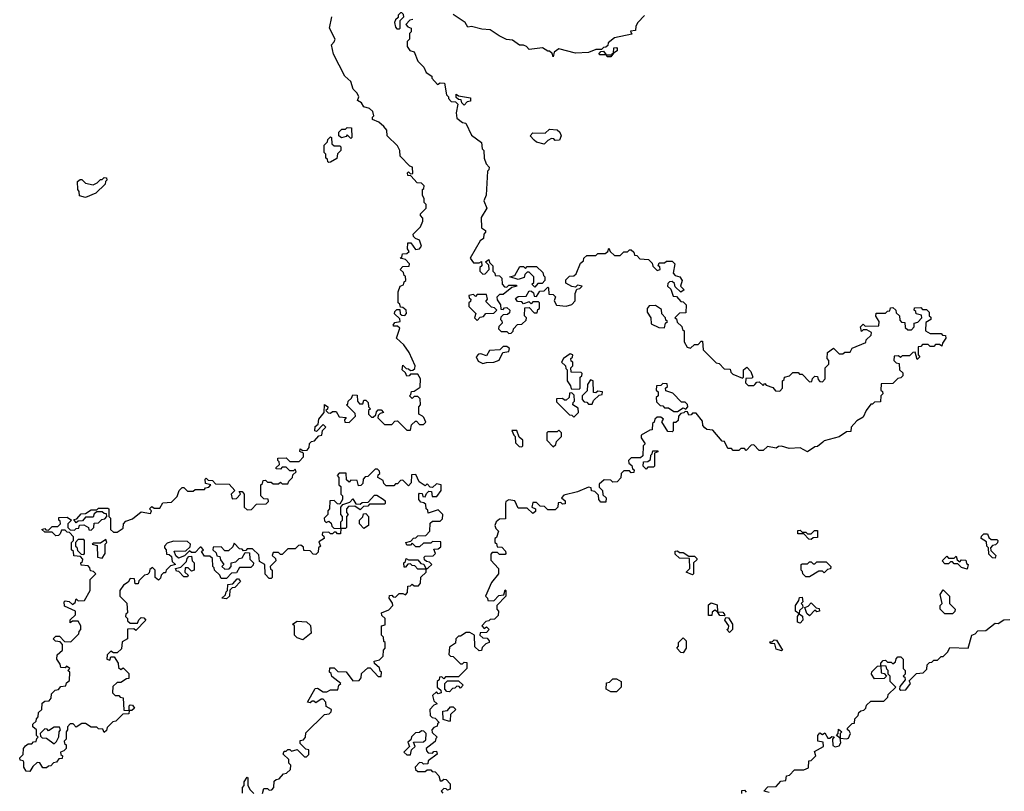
# Model space of a CAD drawing. Extents: x 2494118 to 2687960, y 757339 to 915227.
# Tile 192 of 256: x 2663370 to 2668675, y 789864 to 794020. Entities that reach past the tile are written whole.
import ezdxf

# ---------------------------------------------------------------- set-up
doc = ezdxf.new("R2010")
doc.units = 0

msp = doc.modelspace()

# ---------------------------------------------------------------- linework, layer by layer
at = {"layer": '0CON20XD'}
for points in [[(2665415, 793970), (2665420, 793975), (2665420, 794015), (2665440, 794035), (2665438.3, 794048.3), (2665425, 794060), (2665410, 794045), (2665408.3, 794031.7), (2665395, 794020), (2665390, 794005), (2665395, 793980), (2665401.7, 793971.7), (2665415, 793970)], [(2665540, 791885), (2665520, 791895), (2665520, 791935), (2665530, 791945), (2665528.3, 791978.3), (2665515, 791990), (2665495, 791990), (2665485, 791980), (2665470, 791995), (2665478.3, 792001.7), (2665481.7, 792018.3), (2665495, 792020), (2665528.3, 792041.7), (2665530, 792085), (2665515, 792110), (2665475, 792110), (2665468.3, 792101.7), (2665455, 792100), (2665448.3, 792118.3), (2665430, 792135), (2665435, 792160), (2665451.7, 792141.7), (2665465, 792140), (2665475, 792130), (2665488.3, 792131.7), (2665498.3, 792141.7), (2665500, 792155), (2665468, 792228), (2665439.3, 792269.3), (2665400, 792305), (2665418.3, 792358.3), (2665405, 792370), (2665385, 792370), (2665382.5, 792375), (2665391.7, 792388.3), (2665420, 792395), (2665418.3, 792408.3), (2665390, 792435), (2665391.7, 792448.3), (2665401.7, 792458.3), (2665418.3, 792458.3), (2665420, 792435), (2665428.3, 792428.3), (2665445, 792427.5), (2665453.3, 792436.7), (2665452.5, 792455), (2665435, 792470), (2665421.7, 792471.7), (2665418.3, 792488.3), (2665410, 792495), (2665410, 792555), (2665420, 792585), (2665438.3, 792591.7), (2665441.7, 792608.3), (2665450, 792615), (2665448.3, 792638.3), (2665441.7, 792641.7), (2665438.3, 792658.3), (2665420, 792675), (2665435, 792690), (2665468.3, 792691.7), (2665470, 792705), (2665448.3, 792728.3), (2665420, 792735), (2665428.3, 792741.7), (2665431.7, 792758.3), (2665455, 792760), (2665468.3, 792771.7), (2665460, 792785), (2665461.7, 792818.3), (2665478.3, 792818.3), (2665502.5, 792782.5), (2665525, 792786.2), (2665535, 792800), (2665525, 792832.5), (2665501.7, 792841.7), (2665491.7, 792851.7), (2665490, 792865), (2665530, 792905), (2665542.5, 792935), (2665541.7, 792951.7), (2665530, 792965), (2665530, 792975), (2665560, 793005), (2665560, 793025), (2665550, 793035), (2665550, 793055), (2665540, 793075), (2665540, 793105), (2665548.3, 793111.7), (2665550, 793125), (2665535, 793140), (2665511.7, 793141.7), (2665478.3, 793178.3), (2665461.7, 793181.7), (2665460, 793195), (2665465, 793200), (2665475, 793190), (2665488.3, 793191.7), (2665486.7, 793225), (2665471.7, 793231.7), (2665420, 793285), (2665417.5, 793315), (2665405, 793340), (2665350, 793395), (2665347.5, 793425), (2665332.5, 793445), (2665305, 793467.5), (2665271.7, 793481.7), (2665270, 793495), (2665277.5, 793502.5), (2665273.3, 793525), (2665255, 793541.2), (2665225, 793550), (2665211.7, 793571.7), (2665190, 793585), (2665197.5, 793605), (2665187.5, 793625), (2665166.4, 793646.4), (2665155, 793686.7), (2665122.5, 793715), (2665060, 793835), (2665050, 793885), (2665065, 793900), (2665070, 793915), (2665040, 793975), (2665052.5, 794035)], [(2665488.3, 794021.7), (2665471.7, 794018.3), (2665450, 793995), (2665461.7, 793981.7), (2665480, 793975), (2665480, 793955), (2665470, 793945), (2665470, 793915), (2665458.3, 793901.7), (2665457.5, 793875), (2665472.5, 793855), (2665495, 793847.5), (2665515, 793797.5), (2665547.5, 793765), (2665560, 793735), (2665590, 793715), (2665590, 793705), (2665621.7, 793671.7), (2665635, 793680), (2665658.3, 793678.3), (2665670, 793615), (2665680, 793605), (2665680, 793595), (2665695, 793580), (2665718.3, 793578.3), (2665730, 793565), (2665722, 793518), (2665725, 793490), (2665755, 793466.7), (2665773, 793463), (2665805, 793397.5), (2665858.3, 793358.3), (2665862.5, 793325), (2665870, 793315), (2665872.5, 793275), (2665883, 793243), (2665900, 793225), (2665898.3, 793211.7), (2665890, 793205), (2665883.3, 793075), (2665870, 793045), (2665887.5, 793005), (2665856.1, 792953.9), (2665858.3, 792898.3), (2665880, 792885), (2665880, 792875), (2665870, 792865), (2665868.3, 792841.7), (2665851.7, 792828.3), (2665797.5, 792735), (2665815, 792710), (2665845, 792710), (2665858.3, 792718.3), (2665860, 792695), (2665850, 792685), (2665850, 792665), (2665865, 792650), (2665878.3, 792651.7), (2665900, 792675), (2665898.3, 792698.3), (2665880, 792715), (2665898.3, 792728.3), (2665901.7, 792711.7), (2665920, 792695), (2665920, 792665), (2665930, 792655), (2665931.7, 792641.7), (2665955, 792640), (2665968.3, 792628.3), (2665970, 792595), (2665981.7, 792581.7), (2665995, 792580), (2666005, 792590), (2666045, 792590), (2666050, 792585), (2666021.7, 792578.3), (2665975, 792540), (2665955, 792540), (2665940, 792525), (2665941.7, 792511.7), (2665960, 792485), (2665961.7, 792461.7), (2665975, 792460), (2665981.7, 792468.3), (2665995, 792470), (2666010, 792455), (2666008.3, 792441.7), (2665998.3, 792431.7), (2665975, 792430), (2665961.7, 792418.3), (2665960, 792405), (2665968.3, 792398.3), (2665970, 792385), (2665951.7, 792368.3), (2665950, 792355), (2665965, 792340), (2665995, 792340), (2666005, 792330), (2666018.3, 792331.7), (2666028.3, 792341.7), (2666030, 792355), (2666051.7, 792378.3), (2666075, 792380), (2666098.3, 792401.7), (2666100, 792415), (2666090, 792425), (2666091.7, 792468.3), (2666115, 792470), (2666141.7, 792441.7), (2666158.3, 792441.7), (2666161.7, 792458.3), (2666170, 792465), (2666170, 792495), (2666165, 792500), (2666135, 792500)], [(2666737, 794043), (2666700, 794005), (2666690, 793985), (2666688.3, 793961.7), (2666661.7, 793958.3), (2666668.3, 793941.7), (2666575, 793922.5), (2666540, 793895), (2666538.3, 793881.7), (2666528.3, 793871.7), (2666515, 793870), (2666505, 793860), (2666475, 793860), (2666435, 793842.5), (2666365, 793840), (2666275, 793862.5), (2666250, 793845), (2666245, 793820), (2666238.3, 793838.3), (2666225, 793850), (2666215, 793850), (2666187.7, 793867.7), (2666115, 793860), (2666100, 793875), (2666085, 793882.5), (2666063, 793883), (2666025, 793910), (2665993, 793913), (2665953, 793933), (2665905, 793966.2), (2665859.3, 793969.3), (2665805, 793982.5), (2665785, 793980), (2665770, 794005), (2665705, 794048.8)], [(2666555, 793820), (2666535, 793820), (2666530, 793830), (2666495, 793830), (2666490, 793835), (2666501.7, 793848.3), (2666515, 793850), (2666530, 793830), (2666560, 793830), (2666561.7, 793838.3), (2666570, 793840), (2666571.7, 793868.3), (2666585, 793870), (2666590, 793865), (2666588.3, 793851.7), (2666570, 793840), (2666555, 793820)], [(2665765, 793560), (2665751.7, 793571.7), (2665748.3, 793588.3), (2665735, 793590), (2665721.7, 793601.7), (2665721.7, 793618.3), (2665735, 793610), (2665798.3, 793598.3), (2665798.3, 793581.7), (2665781.7, 793578.3), (2665765, 793560)], [(2665155, 793380), (2665135, 793400), (2665128.3, 793391.7), (2665103, 793383), (2665090, 793395), (2665090, 793415), (2665105, 793430), (2665125, 793430), (2665135, 793440), (2665158.3, 793438.3), (2665160, 793385), (2665155, 793380)], [(2666195, 793350), (2666155, 793360), (2666141.7, 793371.7), (2666120, 793395), (2666135, 793410), (2666201.7, 793408.3), (2666225, 793430), (2666265, 793427.5), (2666280, 793415), (2666287.5, 793395), (2666278.3, 793371.7), (2666255, 793370), (2666248.3, 793378.3), (2666235, 793380), (2666215, 793370), (2666195, 793350)], [(2665035, 793250), (2665030, 793255), (2665028.3, 793268.3), (2665020, 793275), (2665020, 793295), (2665010, 793305), (2665010, 793345), (2665028.3, 793361.7), (2665030, 793375), (2665045, 793390), (2665050, 793385), (2665051.7, 793351.7), (2665065, 793340), (2665095, 793340), (2665100, 793335), (2665100, 793315), (2665081.7, 793298.3), (2665078.3, 793271.7), (2665045, 793252.5), (2665035, 793250)], [(2663725, 793062.5), (2663691.7, 793071.7), (2663690, 793095), (2663682.5, 793105), (2663681.7, 793148.3), (2663695, 793160), (2663705, 793160), (2663725, 793140), (2663765, 793130), (2663788.3, 793141.7), (2663805, 793160), (2663815, 793160), (2663825, 793170), (2663838.3, 793168.3), (2663840, 793155), (2663831.7, 793148.3), (2663830, 793135), (2663780, 793085), (2663725, 793062.5)], [(2666135, 792500), (2666125, 792490), (2666115, 792500), (2666085, 792490), (2666075, 792500), (2666051.7, 792501.7), (2666041.7, 792518.3), (2666055, 792530), (2666098.3, 792531.7), (2666115, 792560), (2666128.3, 792558.3), (2666138.3, 792548.3), (2666141.7, 792531.7), (2666155, 792530), (2666171.7, 792558.3), (2666195, 792560), (2666215, 792580), (2666220, 792575), (2666221.7, 792541.7), (2666245, 792540), (2666257.5, 792527.5), (2666250, 792505), (2666261.7, 792481.7), (2666315, 792476.2), (2666345, 792486.7), (2666363.3, 792505), (2666363.3, 792545), (2666371.7, 792568.3), (2666388.3, 792571.7), (2666400, 792585), (2666375, 792590), (2666365, 792580), (2666345, 792582.5), (2666311.7, 792601.7), (2666311.7, 792618.3), (2666331.7, 792638.3), (2666355, 792640), (2666368.3, 792651.7), (2666391.7, 792708.3), (2666408.3, 792721.7), (2666410, 792735), (2666425, 792750), (2666475, 792750), (2666485, 792760), (2666525, 792760), (2666538.3, 792771.7), (2666545, 792790), (2666551.7, 792771.7), (2666575, 792750), (2666605, 792750), (2666625, 792770), (2666645, 792770), (2666655, 792780), (2666665, 792780), (2666678.3, 792768.3), (2666681.7, 792751.7), (2666695, 792750), (2666711.7, 792731.7), (2666758.3, 792728.3), (2666778.3, 792708.3), (2666781.7, 792691.7), (2666805, 792670), (2666820, 792675), (2666818.3, 792688.3), (2666810, 792695), (2666815, 792710), (2666845, 792710), (2666855, 792720), (2666885, 792720), (2666900, 792705), (2666890, 792655), (2666901.7, 792641.7), (2666927.5, 792635), (2666940, 792615), (2666930, 792585), (2666950, 792565), (2666931.7, 792551.7), (2666901.7, 792581.7), (2666898.3, 792598.3), (2666885, 792610), (2666871.7, 792608.3), (2666861.7, 792598.3), (2666860, 792585), (2666878.3, 792568.3), (2666891.7, 792531.7), (2666908.3, 792528.3), (2666931.7, 792501.7), (2666945, 792500), (2666960, 792485), (2666958.3, 792441.7), (2666925, 792440), (2666900, 792415), (2666908.3, 792408.3), (2666911.7, 792391.7), (2666938.3, 792368.3), (2666941.7, 792351.7), (2666950, 792345), (2666950, 792285), (2666967, 792257), (2666985, 792250), (2667005, 792270), (2667025, 792270), (2667041.7, 792288.3), (2667048.3, 792288.3), (2667051.7, 792241.7), (2667121.7, 792171.7), (2667138.3, 792168.3), (2667165, 792140), (2667198.3, 792138.3), (2667201.7, 792121.7), (2667211.7, 792111.7), (2667265, 792090), (2667270, 792095), (2667270, 792135), (2667288.3, 792148.3), (2667310, 792125), (2667320, 792095), (2667315, 792090), (2667281.7, 792088.3), (2667280, 792065), (2667295, 792050), (2667325, 792050), (2667330, 792055), (2667341.7, 792068.3), (2667355, 792070), (2667375, 792050), (2667385, 792060), (2667391.7, 792051.7), (2667428.3, 792038.3), (2667441.7, 792021.7), (2667465, 792020), (2667480, 792035), (2667480, 792075), (2667488.3, 792081.7), (2667490, 792095), (2667518.3, 792101.7), (2667535, 792120), (2667565, 792120), (2667571.7, 792111.7), (2667585, 792110), (2667625, 792070), (2667638.3, 792071.7), (2667641.7, 792088.3), (2667655, 792100), (2667668.3, 792098.3), (2667671.7, 792081.7), (2667681.7, 792071.7), (2667695, 792070), (2667710, 792085), (2667710, 792145), (2667730, 792165), (2667730, 792185), (2667720, 792195), (2667721.7, 792228.3), (2667755, 792250), (2667785, 792220), (2667805, 792220), (2667815, 792230), (2667845, 792230), (2667855, 792250), (2667928.3, 792281.7), (2667930, 792295), (2667958.3, 792321.7), (2667960, 792335), (2667935, 792350), (2667915, 792350), (2667905, 792340), (2667900, 792365), (2667915, 792380), (2667925, 792370), (2667998.3, 792371.7), (2668000, 792395), (2667983, 792423), (2667985, 792440), (2668035, 792440), (2668045, 792450), (2668058.3, 792451.7), (2668061.7, 792468.3), (2668075, 792470), (2668090, 792455), (2668091.7, 792441.7), (2668110, 792425), (2668111.7, 792401.7), (2668121.7, 792391.7), (2668138.3, 792388.3), (2668141.7, 792361.7), (2668155, 792350), (2668175, 792350), (2668190, 792365), (2668190, 792385), (2668208.3, 792391.7), (2668230, 792415), (2668228.3, 792428.3), (2668200, 792435), (2668198.3, 792448.3), (2668190, 792455), (2668191.7, 792468.3), (2668225, 792470), (2668235, 792460), (2668255, 792460), (2668270, 792445), (2668270, 792425), (2668278.3, 792418.3), (2668280, 792405), (2668251.7, 792388.3), (2668250, 792345), (2668275, 792330), (2668335, 792330), (2668341.7, 792321.7), (2668358.3, 792318.3), (2668360, 792305), (2668341.7, 792278.3), (2668338.3, 792261.7), (2668325, 792270), (2668305, 792270), (2668295, 792260), (2668275, 792260), (2668265, 792270), (2668235, 792270), (2668225, 792260), (2668211.7, 792258.3), (2668210, 792215), (2668220, 792205), (2668205, 792190), (2668195, 792230), (2668181.7, 792228.3), (2668165, 792210), (2668125, 792210), (2668115, 792200), (2668105, 792210), (2668081.7, 792208.3), (2668080, 792185), (2668091.7, 792171.7), (2668108.3, 792168.3), (2668110, 792135), (2668128.3, 792118.3), (2668128.3, 792101.7), (2668118.3, 792091.7), (2668101.7, 792088.3), (2668075, 792060), (2668011.7, 792058.3), (2668010, 792025), (2668018.3, 792018.3), (2668020, 792005), (2668010, 791995), (2668008.3, 791961.7), (2667975, 791960), (2667965, 791950), (2667955, 791950), (2667930, 791915), (2667915, 791880), (2667880.7, 791859.3), (2667850, 791825), (2667848.3, 791801.7), (2667825, 791800), (2667785, 791772.5), (2667705, 791752.5), (2667697.5, 791745), (2667668.3, 791721.7), (2667655, 791720), (2667615, 791692.5), (2667575, 791713.3), (2667515, 791710), (2667475, 791722.5), (2667458.3, 791721.7), (2667445, 791712.5), (2667398.3, 791721.7), (2667375, 791700), (2667355, 791700), (2667325, 791730), (2667311.7, 791728.3), (2667285, 791700), (2667275, 791710), (2667255, 791710), (2667245, 791700), (2667215, 791700), (2667205, 791710), (2667185, 791710), (2667168.3, 791748.3), (2667155, 791750), (2667105, 791810), (2667073, 791813), (2667061.7, 791821.7), (2667050, 791835), (2667048.3, 791858.3), (2667015, 791900), (2666995, 791900), (2666988.3, 791891.7), (2666975, 791890), (2666968.3, 791908.3), (2666955, 791910), (2666948.3, 791901.7), (2666931.7, 791898.3), (2666920, 791885), (2666918.3, 791861.7), (2666905, 791850), (2666890, 791850), (2666890, 791805), (2666885, 791800), (2666861.7, 791801.7), (2666830, 791855), (2666838.3, 791868.3), (2666825, 791880), (2666805, 791880), (2666791.7, 791868.3), (2666788.3, 791851.7), (2666780, 791845), (2666778.3, 791811.7), (2666765, 791810), (2666718.3, 791781.7), (2666718.3, 791768.3), (2666740, 791735), (2666730, 791725), (2666728.3, 791671.7), (2666715, 791660), (2666665, 791660), (2666650, 791645), (2666651.7, 791631.7), (2666668.3, 791618.3), (2666671.7, 791601.7), (2666680, 791595), (2666678.3, 791581.7), (2666665, 791580), (2666655, 791590), (2666625, 791590), (2666610, 791575), (2666608.3, 791551.7), (2666588.3, 791531.7), (2666565, 791530), (2666555, 791540), (2666518.3, 791541.7), (2666491.7, 791518.3), (2666491.7, 791501.7), (2666510, 791485), (2666511.7, 791461.7), (2666530, 791445), (2666528.3, 791421.7), (2666501.7, 791421.7), (2666490, 791435), (2666488.3, 791458.3), (2666468.3, 791478.3), (2666451.7, 791481.7), (2666448.3, 791498.3), (2666435, 791502.5), (2666375, 791477.5), (2666301.7, 791458.3), (2666290, 791445), (2666308.3, 791428.3), (2666308.3, 791411.7), (2666295, 791410), (2666285, 791420), (2666271.7, 791418.3), (2666270, 791395), (2666255, 791380), (2666215, 791380), (2666198.3, 791398.3), (2666175, 791400), (2666155, 791420), (2666135, 791420), (2666130, 791395), (2666150, 791385), (2666148.3, 791371.7), (2666135, 791360), (2666105, 791390), (2666055, 791390), (2666038.3, 791428.3), (2666005, 791433.8), (2665990, 791425), (2665986.7, 791415), (2665988.3, 791331.7), (2665955, 791330), (2665937.5, 791315), (2665930, 791295), (2665935, 791280), (2665950, 791265), (2665938.3, 791231.7), (2665930, 791225), (2665930, 791205), (2665938.3, 791198.3), (2665941.7, 791181.7), (2665968.3, 791178.3), (2665988.3, 791158.3), (2665990, 791145), (2665985, 791140), (2665955, 791140), (2665945, 791150), (2665915, 791150), (2665908.3, 791141.7), (2665908.3, 791108.3), (2665950, 791065), (2665950, 791035), (2665911.7, 790988.3), (2665880, 790915), (2665890, 790905), (2665891.7, 790891.7), (2665925, 790890), (2665951.7, 790918.3), (2665978.3, 790921.7), (2665985, 790950), (2665990, 790945), (2665990, 790915), (2665940, 790865), (2665940, 790845), (2665950, 790835), (2665948.3, 790811.7), (2665928.3, 790791.7), (2665905, 790790), (2665898.3, 790781.7), (2665881.7, 790778.3), (2665860, 790755), (2665871.7, 790741.7), (2665885, 790750), (2665900, 790735), (2665885, 790720), (2665851.7, 790718.3), (2665850, 790705), (2665865, 790690), (2665888.3, 790688.3), (2665900, 790675), (2665900, 790665), (2665881.7, 790658.3), (2665861.7, 790638.3), (2665858.3, 790621.7), (2665845, 790620), (2665821.7, 790641.7), (2665820, 790705), (2665795, 790720), (2665775, 790720), (2665745, 790700), (2665735, 790700), (2665720, 790685), (2665718.3, 790661.7), (2665685, 790640), (2665681.7, 790601.7), (2665691.7, 790591.7), (2665705, 790590), (2665745, 790550), (2665755, 790550), (2665765, 790560), (2665778.3, 790558.3), (2665780, 790525), (2665735, 790480), (2665665, 790480), (2665655, 790470), (2665645, 790480), (2665631.7, 790478.3), (2665630, 790465), (2665620, 790455), (2665620, 790425), (2665638.3, 790408.3), (2665640, 790395), (2665625, 790390), (2665615, 790400), (2665595, 790380), (2665601.7, 790351.7), (2665620, 790335), (2665601.7, 790328.3), (2665580, 790305), (2665581.7, 790271.7), (2665591.7, 790261.7), (2665608.3, 790258.3), (2665630, 790235), (2665621.7, 790228.3), (2665620, 790215), (2665601.7, 790208.3), (2665590, 790195), (2665591.7, 790181.7), (2665620, 790155), (2665611.7, 790148.3), (2665608.3, 790131.7), (2665560, 790095), (2665561.7, 790081.7), (2665571.7, 790071.7), (2665595, 790070), (2665601.7, 790078.3), (2665615, 790080), (2665620, 790065), (2665571.7, 790028.3), (2665568.3, 790011.7), (2665545, 790010), (2665538.3, 790018.3), (2665525, 790020), (2665500, 789995), (2665501.7, 789981.7), (2665515, 789970), (2665555, 789970), (2665565, 789980), (2665585, 789980), (2665591.7, 789971.7), (2665608.3, 789968.3), (2665628.3, 789948.3), (2665635, 789920), (2665645, 789920), (2665655, 789930), (2665668.3, 789928.3), (2665690, 789905), (2665690, 789875), (2665675, 789870), (2665668.3, 789878.3), (2665655, 789880)], [(2666145, 792580), (2666130, 792595), (2666140, 792605), (2666140, 792635), (2666115, 792660), (2666105, 792660), (2666091.7, 792648.3), (2666088.3, 792631.7), (2666055, 792620), (2666010, 792635), (2666038.3, 792641.7), (2666065, 792690), (2666085, 792690), (2666095, 792680), (2666105, 792690), (2666155, 792690), (2666188.3, 792658.3), (2666191.7, 792641.7), (2666200, 792635), (2666200, 792615), (2666185, 792600), (2666161.7, 792598.3), (2666145, 792580)], [(2665835, 792400), (2665851.7, 792418.3), (2665868.3, 792421.7), (2665881.7, 792438.3), (2665925, 792440), (2665940, 792455), (2665928.3, 792468.3), (2665911.7, 792471.7), (2665881.7, 792501.7), (2665890, 792515), (2665885, 792540), (2665835, 792540), (2665825, 792530), (2665815, 792540), (2665790, 792535), (2665791.7, 792521.7), (2665800, 792515), (2665798.3, 792501.7), (2665790, 792495), (2665790, 792475), (2665828.3, 792438.3), (2665820, 792415), (2665835, 792400)], [(2666845, 792360), (2666850, 792385), (2666860, 792395), (2666851.7, 792401.7), (2666850, 792415), (2666830, 792435), (2666828.3, 792458.3), (2666795, 792480), (2666761.7, 792478.3), (2666750, 792465), (2666750, 792445), (2666770, 792415), (2666771.7, 792381.7), (2666813, 792363), (2666845, 792360)], [(2665865, 792168.8), (2665885, 792173.3), (2665925, 792175.8), (2665953.1, 792186.9), (2665972.5, 792227.5), (2666005, 792232.5), (2666008.3, 792248.3), (2665995, 792260), (2665975, 792260), (2665957.5, 792242.5), (2665901.7, 792238.3), (2665885, 792210), (2665855, 792220), (2665841.7, 792218.3), (2665830, 792205), (2665840.4, 792180.5), (2665865, 792168.8)], [(2666385, 792030), (2666390, 792035), (2666390, 792095), (2666398.3, 792101.7), (2666400, 792115), (2666395, 792120), (2666341.7, 792121.7), (2666340, 792145), (2666350, 792155), (2666350, 792175), (2666341.7, 792181.7), (2666340, 792195), (2666348.3, 792201.7), (2666350, 792215), (2666335, 792220), (2666300, 792195), (2666290, 792175), (2666310, 792155), (2666311.7, 792141.7), (2666320, 792135), (2666320, 792075), (2666338.3, 792048.3), (2666341.7, 792031.7), (2666385, 792030)], [(2666455, 791950), (2666461.7, 791968.3), (2666491.7, 791998.3), (2666508.3, 792001.7), (2666510, 792015), (2666485, 792020), (2666475, 792010), (2666461.7, 792011.7), (2666460, 792075), (2666445, 792080), (2666430, 792055), (2666428.3, 792021.7), (2666400, 791995), (2666400, 791975), (2666411.7, 791961.7), (2666425, 791960), (2666435, 791950), (2666455, 791950)], [(2666915, 791910), (2666945, 791930), (2666958.3, 791921.7), (2666970, 791935), (2666968.3, 791948.3), (2666955, 791960), (2666935, 791960), (2666888.3, 792008.3), (2666851.7, 792021.7), (2666850, 792035), (2666860, 792045), (2666858.3, 792058.3), (2666835, 792060), (2666825, 792050), (2666801.7, 792048.3), (2666800, 792025), (2666810, 792015), (2666810, 791995), (2666800, 791985), (2666801.7, 791961.7), (2666821.7, 791941.7), (2666835, 791940), (2666845, 791930), (2666865, 791930), (2666895, 791910), (2666915, 791910)], [(2663930, 790975), (2663910, 790945), (2663910, 790915), (2663947, 790877), (2663950, 790825), (2663941.7, 790818.3), (2663940, 790805), (2663950, 790795), (2663951.7, 790781.7), (2663965, 790770), (2664005, 790770), (2664011.7, 790788.3), (2664025, 790800), (2664038.3, 790798.3), (2664050, 790785), (2663995, 790730), (2663985, 790740), (2663951.7, 790738.3), (2663950, 790685), (2663921.7, 790668.3), (2663918.3, 790631.7), (2663895, 790610), (2663875, 790610), (2663861.7, 790618.3), (2663841.7, 790598.3), (2663840, 790575), (2663855, 790570), (2663861.7, 790588.3), (2663878.3, 790588.3), (2663900, 790555), (2663901.7, 790531.7), (2663915, 790520), (2663928.3, 790528.3), (2663958.3, 790498.3), (2663958.3, 790471.7), (2663945, 790470), (2663915, 790450), (2663895, 790450), (2663871.7, 790428.3), (2663870, 790395), (2663885, 790380), (2663905, 790380), (2663911.7, 790371.7), (2663928.3, 790368.3), (2663931.7, 790301.7), (2663960, 790300), (2663960, 790325), (2663965, 790330), (2663978.3, 790328.3), (2663988.3, 790311.7), (2663975, 790300), (2663960, 790300), (2663958.3, 790281.7), (2663925, 790280), (2663888.3, 790241.7), (2663871.7, 790238.3), (2663841.7, 790208.3), (2663838.3, 790191.7), (2663825, 790180), (2663818.3, 790198.3), (2663795, 790200), (2663785, 790210), (2663755, 790210), (2663725, 790230), (2663705, 790230), (2663675, 790210), (2663658.3, 790228.3), (2663641.7, 790228.3), (2663628.3, 790211.7), (2663627.5, 790195), (2663620, 790185), (2663620, 790145), (2663610, 790135), (2663611.7, 790121.7), (2663620, 790115), (2663620, 790095), (2663608.3, 790081.7), (2663590, 790075), (2663591.7, 790061.7), (2663600, 790055), (2663598.3, 790041.7), (2663581.7, 790038.3), (2663568.3, 790021.7), (2663551.7, 790018.3), (2663538.3, 790001.7), (2663525, 790000), (2663515, 789990), (2663495, 789990), (2663478.3, 790018.3), (2663465, 790020), (2663441.7, 789998.3), (2663425, 789970), (2663405, 789972.5), (2663392.5, 789995), (2663391.7, 790021.7), (2663388.3, 790028.3), (2663371.7, 790031.7), (2663370, 790045), (2663388.3, 790061.7), (2663390, 790095), (2663401.7, 790108.3), (2663415, 790120), (2663435, 790120), (2663445, 790130), (2663458.3, 790131.7), (2663461.7, 790148.3), (2663470, 790155), (2663460, 790165), (2663460, 790195), (2663441.7, 790211.7), (2663440, 790225), (2663458.3, 790241.7), (2663460, 790255), (2663470, 790265), (2663471.7, 790288.3), (2663490, 790305), (2663491.7, 790338.3), (2663505, 790350), (2663528.3, 790351.7), (2663540, 790365), (2663541.7, 790388.3), (2663561.7, 790408.3), (2663578.3, 790411.7), (2663591.7, 790428.3), (2663618.3, 790431.7), (2663621.7, 790448.3), (2663638.3, 790461.7), (2663640, 790505), (2663630, 790515), (2663640, 790525), (2663621.7, 790538.3), (2663615, 790530), (2663591.7, 790531.7), (2663588.3, 790548.3), (2663570, 790575), (2663571.7, 790598.3), (2663600, 790625), (2663600, 790655), (2663588.3, 790668.3), (2663563, 790673), (2663550, 790685), (2663565, 790700), (2663585, 790700), (2663611.7, 790671.7), (2663645, 790670), (2663688.3, 790711.7), (2663690, 790725), (2663700, 790735), (2663700, 790755), (2663685, 790780), (2663655, 790780), (2663641.7, 790771.7), (2663641.7, 790788.3), (2663670, 790815), (2663670, 790835), (2663611.7, 790861.7), (2663610, 790885), (2663615, 790890), (2663637, 790887), (2663655, 790870), (2663668.3, 790881.7), (2663675, 790900), (2663685, 790890), (2663718.3, 790891.7), (2663750, 790945), (2663750, 791005), (2663780, 791035), (2663768.3, 791048.3), (2663751.7, 791051.7), (2663748.3, 791068.3), (2663738.3, 791078.3), (2663701.7, 791081.7), (2663700, 791095), (2663708.3, 791101.7), (2663710, 791115), (2663698.3, 791128.3), (2663661.7, 791131.7), (2663660, 791155), (2663650, 791165), (2663650, 791205), (2663660, 791215), (2663660, 791235), (2663638.3, 791258.3), (2663625, 791260), (2663615, 791270), (2663595, 791270), (2663588.3, 791251.7), (2663578.3, 791241.7), (2663565, 791240), (2663545, 791260), (2663505, 791260), (2663490, 791275), (2663505, 791280), (2663511.7, 791271.7), (2663525, 791270), (2663545, 791290), (2663575, 791290), (2663590, 791305), (2663588.3, 791318.3), (2663580, 791325), (2663581.7, 791338.3), (2663625, 791340), (2663650, 791325), (2663630, 791305), (2663630, 791285), (2663641.7, 791271.7), (2663665, 791270), (2663675, 791280), (2663688.3, 791281.7), (2663691.7, 791298.3), (2663715, 791300), (2663740, 791285), (2663741.7, 791271.7), (2663755, 791270), (2663770, 791285), (2663771.7, 791308.3), (2663795, 791310), (2663811.7, 791328.3), (2663828.3, 791331.7), (2663840, 791345), (2663838.3, 791358.3), (2663825, 791360), (2663815, 791370), (2663785, 791370), (2663771.7, 791358.3), (2663765, 791340), (2663725, 791340), (2663708.3, 791321.7), (2663685, 791320), (2663675, 791310), (2663661.7, 791328.3), (2663678.3, 791331.7), (2663701.7, 791358.3), (2663725, 791360), (2663755, 791380), (2663785, 791380), (2663795, 791390), (2663845, 791390), (2663850, 791385), (2663850, 791345), (2663860, 791335), (2663860, 791275), (2663875, 791260), (2663895, 791260), (2663928.3, 791281.7), (2663930, 791305), (2663941.7, 791318.3), (2663978.3, 791331.7), (2664025, 791370), (2664075, 791360), (2664080, 791375), (2664070, 791385), (2664081.7, 791398.3), (2664095, 791390), (2664125, 791390), (2664141.7, 791418.3), (2664188.3, 791421.7), (2664218.3, 791451.7), (2664230, 791485), (2664245, 791500), (2664255, 791500), (2664275, 791480), (2664305, 791480), (2664315, 791490), (2664365, 791490), (2664371.7, 791498.3), (2664388.3, 791501.7), (2664400, 791515), (2664371.7, 791521.7), (2664370, 791545), (2664375, 791550), (2664385, 791540), (2664408.3, 791538.3), (2664425, 791520), (2664498.3, 791518.3), (2664530, 791485), (2664510, 791465), (2664515, 791440), (2664538.3, 791441.7), (2664560, 791465), (2664551.7, 791478.3), (2664568.3, 791478.3), (2664580, 791465), (2664580, 791395), (2664595, 791380), (2664618.3, 791381.7), (2664645, 791410), (2664698.3, 791411.7), (2664710, 791425), (2664708.3, 791438.3), (2664685, 791440), (2664670, 791455), (2664670, 791515), (2664678.3, 791521.7), (2664681.7, 791538.3), (2664695, 791540), (2664705, 791530), (2664725, 791530), (2664735, 791520), (2664765, 791520), (2664775, 791530), (2664785, 791520), (2664815, 791520), (2664820, 791535), (2664840, 791555), (2664841.7, 791568.3), (2664860, 791585), (2664855, 791600), (2664845, 791590), (2664825, 791590), (2664805, 791610), (2664785, 791610), (2664775, 791600), (2664751.7, 791601.7), (2664751.7, 791608.3), (2664770, 791625), (2664768.3, 791638.3), (2664760, 791645), (2664761.7, 791658.3), (2664805, 791660), (2664825, 791640), (2664875, 791640), (2664900, 791665), (2664900, 791685), (2664880, 791695), (2664881.7, 791708.3), (2664895, 791700), (2664918.3, 791701.7), (2664930, 791715), (2664931.7, 791738.3), (2664941.7, 791748.3), (2664958.3, 791751.7), (2664981.7, 791778.3), (2664998.3, 791781.7), (2665001.7, 791808.3), (2665020, 791825), (2665005, 791840), (2664968.3, 791801.7), (2664960, 791805), (2664961.7, 791828.3), (2664978.3, 791841.7), (2664981.7, 791868.3), (2665010, 791905), (2665011.7, 791948.3), (2665030, 791935), (2665028.3, 791921.7), (2665020, 791915), (2665031.7, 791901.7), (2665045, 791900), (2665055, 791910), (2665075, 791910), (2665091.7, 791881.7), (2665128.3, 791878.3), (2665120, 791865), (2665121.7, 791851.7), (2665145, 791850), (2665180, 791885), (2665178.3, 791898.3), (2665130, 791945), (2665138.3, 791951.7), (2665140, 791965), (2665158.3, 791981.7), (2665165, 792000), (2665188.3, 791998.3), (2665190, 791965), (2665201.7, 791951.7), (2665218.3, 791951.7), (2665225, 791970), (2665235, 791970), (2665248.3, 791958.3), (2665250, 791935), (2665260, 791925), (2665250, 791915), (2665250, 791895), (2665265, 791880), (2665275, 791880), (2665288.3, 791891.7), (2665291.7, 791908.3), (2665301.7, 791918.3), (2665318.3, 791918.3), (2665330, 791905), (2665311.7, 791898.3), (2665301.7, 791888.3), (2665300, 791875), (2665335, 791840), (2665375, 791840), (2665391.7, 791858.3), (2665405, 791860), (2665455, 791810), (2665475, 791810), (2665481.7, 791838.3), (2665501.7, 791858.3), (2665508.3, 791858.3), (2665525, 791840), (2665545, 791840), (2665558.3, 791851.7), (2665548.3, 791878.3), (2665540, 791885)], [(2666355, 791880), (2666380, 791905), (2666378.3, 791928.3), (2666350, 791945), (2666351.7, 791958.3), (2666360, 791965), (2666358.3, 791998.3), (2666345, 792010), (2666331.7, 792008.3), (2666330, 791985), (2666315, 791970), (2666305, 791970), (2666295, 791980), (2666261.7, 791978.3), (2666261.7, 791961.7), (2666331.7, 791891.7), (2666345, 791890), (2666355, 791880)], [(2666075, 791720), (2666080, 791725), (2666080, 791755), (2666061.7, 791771.7), (2666048.3, 791808.3), (2666021.7, 791808.3), (2666031.7, 791781.7), (2666040, 791775), (2666041.7, 791741.7), (2666061.7, 791721.7), (2666075, 791720)], [(2666245, 791720), (2666258.3, 791731.7), (2666261.7, 791748.3), (2666290, 791775), (2666290, 791795), (2666275, 791810), (2666265, 791800), (2666215, 791800), (2666210, 791795), (2666210, 791755), (2666245, 791720)], [(2666745, 791600), (2666730, 791615), (2666731.7, 791638.3), (2666755, 791640), (2666768.3, 791651.7), (2666770, 791675), (2666778.3, 791681.7), (2666781.7, 791698.3), (2666808.3, 791698.3), (2666808.3, 791691.7), (2666790, 791685), (2666790, 791615), (2666785, 791610), (2666755, 791610), (2666745, 791600)], [(2664678.3, 789851.7), (2664685, 789880), (2664705, 789880), (2664715, 789870), (2664728.3, 789871.7), (2664740, 789885), (2664741.7, 789918.3), (2664751.7, 789928.3), (2664768.3, 789931.7), (2664791.7, 789958.3), (2664808.3, 789961.7), (2664828.3, 789981.7), (2664830, 790005), (2664820, 790015), (2664820, 790035), (2664790, 790065), (2664795, 790080), (2664805, 790080), (2664815, 790090), (2664825, 790090), (2664835, 790080), (2664865, 790090), (2664905, 790050), (2664915, 790050), (2664928.3, 790061.7), (2664928.3, 790088.3), (2664911.7, 790091.7), (2664881.7, 790121.7), (2664881.7, 790138.3), (2664898.3, 790141.7), (2664910, 790155), (2664911.7, 790178.3), (2665011.7, 790278.3), (2665038.3, 790281.7), (2665048.3, 790291.7), (2665050, 790305), (2665021.7, 790321.7), (2665020, 790345), (2665005, 790360), (2664995, 790360), (2664965, 790340), (2664955, 790350), (2664945, 790350), (2664935, 790340), (2664920, 790345), (2664961.7, 790418.3), (2664975, 790420), (2665005, 790400), (2665025, 790400), (2665045, 790410), (2665085, 790410), (2665090, 790435), (2665100, 790445), (2665051.7, 790481.7), (2665048.3, 790498.3), (2665040, 790505), (2665041.7, 790528.3), (2665065, 790530), (2665085, 790510), (2665128.3, 790508.3), (2665165, 790460), (2665198.3, 790461.7), (2665210, 790475), (2665211.7, 790498.3), (2665245, 790530), (2665258.3, 790528.3), (2665301.7, 790481.7), (2665318.3, 790481.7), (2665320, 790505), (2665311.7, 790511.7), (2665308.3, 790528.3), (2665281.7, 790551.7), (2665280, 790565), (2665308.3, 790571.7), (2665328.3, 790591.7), (2665330, 790625), (2665340, 790635), (2665340, 790665), (2665331.7, 790671.7), (2665330, 790695), (2665320, 790705), (2665320, 790755), (2665340, 790760), (2665340, 790795), (2665321.7, 790811.7), (2665320, 790825), (2665358.3, 790841.7), (2665380, 790865), (2665378.3, 790878.3), (2665360, 790905), (2665361.7, 790918.3), (2665375, 790920), (2665381.7, 790911.7), (2665395, 790910), (2665415, 790930), (2665435, 790930), (2665448.3, 790921.7), (2665460, 790935), (2665461.7, 790968.3), (2665475, 790970), (2665485, 790980), (2665495, 790970), (2665518.3, 790971.7), (2665530, 790985), (2665531.7, 791018.3), (2665560, 791045), (2665560, 791060), (2665515, 791060), (2665498.3, 791078.3), (2665485, 791080), (2665475, 791090), (2665461.7, 791088.3), (2665448.3, 791071.7), (2665441.7, 791071.7), (2665440, 791095), (2665448.3, 791101.7), (2665451.7, 791118.3), (2665465, 791110), (2665515, 791110), (2665531.7, 791091.7), (2665548.3, 791088.3), (2665560, 791060), (2665571.7, 791068.3), (2665590, 791085), (2665578.3, 791098.3), (2665561.7, 791101.7), (2665551.7, 791111.7), (2665550, 791125), (2665555, 791130), (2665598.3, 791131.7), (2665610, 791145), (2665601.7, 791168.3), (2665625, 791170), (2665638.3, 791181.7), (2665638.3, 791208.3), (2665595, 791210), (2665585, 791200), (2665545, 791200), (2665525, 791180), (2665505, 791180), (2665485, 791200), (2665475, 791190), (2665455, 791190), (2665450, 791205), (2665478.3, 791211.7), (2665491.7, 791228.3), (2665505, 791230), (2665515, 791240), (2665558.3, 791241.7), (2665580, 791265), (2665581.7, 791308.3), (2665595, 791320), (2665635, 791320), (2665648.3, 791331.7), (2665650, 791355), (2665625, 791380), (2665571.7, 791361.7), (2665568.3, 791378.3), (2665560, 791385), (2665558.3, 791408.3), (2665548.3, 791418.3), (2665531.7, 791421.7), (2665520, 791435), (2665520, 791465), (2665525, 791470), (2665538.3, 791468.3), (2665541.7, 791451.7), (2665555, 791450), (2665561.7, 791468.3), (2665575, 791480), (2665588.3, 791478.3), (2665591.7, 791451.7), (2665618.3, 791451.7), (2665640, 791485), (2665640, 791515), (2665615, 791520), (2665595, 791500), (2665581.7, 791501.7), (2665565, 791520), (2665555, 791510), (2665521.7, 791531.7), (2665505, 791570), (2665481.7, 791568.3), (2665480, 791525), (2665465, 791510), (2665435, 791540), (2665421.7, 791538.3), (2665405, 791520), (2665395, 791520), (2665385, 791510), (2665345, 791510), (2665331.7, 791521.7), (2665328.3, 791538.3), (2665300, 791555), (2665301.7, 791568.3), (2665310, 791575), (2665308.3, 791588.3), (2665298.3, 791598.3), (2665285, 791600), (2665245, 791560), (2665231.7, 791558.3), (2665220, 791545), (2665218.3, 791521.7), (2665208.3, 791511.7), (2665195, 791510), (2665188.3, 791538.3), (2665155, 791540), (2665145, 791530), (2665131.7, 791541.7), (2665128.3, 791578.3), (2665091.7, 791578.3), (2665080, 791565), (2665090, 791555), (2665090, 791515), (2665100, 791505), (2665100, 791465), (2665110, 791455), (2665110, 791435), (2665095, 791410), (2665081.7, 791411.7), (2665065, 791430), (2665041.7, 791428.3), (2665040, 791385), (2665030, 791375), (2665030, 791355), (2665010, 791335), (2665011.7, 791321.7), (2665021.7, 791311.7), (2665035, 791320), (2665048.3, 791308.3), (2665051.7, 791291.7), (2665061.7, 791281.7), (2665100, 791280), (2665100, 791315), (2665110, 791325), (2665110, 791345), (2665100, 791355), (2665100, 791395), (2665111.7, 791408.3), (2665148.3, 791421.7), (2665165, 791440), (2665181.7, 791411.7), (2665205, 791410), (2665215, 791420), (2665248.3, 791421.7), (2665281.7, 791458.3), (2665295, 791460), (2665328.3, 791438.3), (2665338.3, 791428.3), (2665340, 791415), (2665335, 791410), (2665255, 791410), (2665245, 791400), (2665221.7, 791398.3), (2665205, 791380), (2665175, 791400), (2665141.7, 791398.3), (2665130, 791385), (2665130, 791365), (2665140, 791355), (2665130, 791345), (2665130, 791285), (2665125, 791280), (2665100, 791280), (2665098.3, 791251.7), (2665081.7, 791251.7), (2665075, 791260), (2665065, 791260), (2665055, 791250), (2665045, 791250), (2665035, 791260), (2665001.7, 791258.3), (2665000, 791245), (2665008.3, 791238.3), (2665010, 791225), (2664981.7, 791208.3), (2664990, 791185), (2664980, 791175), (2664978.3, 791151.7), (2664965, 791140), (2664951.7, 791141.7), (2664935, 791160), (2664901.7, 791161.7), (2664898.3, 791178.3), (2664885, 791190), (2664871.7, 791188.3), (2664855, 791170), (2664815, 791170), (2664785, 791140), (2664775, 791140), (2664765, 791150), (2664735, 791150), (2664730, 791135), (2664748.3, 791118.3), (2664750, 791105), (2664720, 791075), (2664721.7, 791061.7), (2664730, 791055), (2664730, 791015), (2664725, 791010), (2664715, 791010), (2664693, 791033), (2664690, 791085), (2664661.7, 791101.7), (2664658.3, 791138.3), (2664625, 791170), (2664595, 791170), (2664588.3, 791161.7), (2664575, 791160), (2664568.3, 791168.3), (2664555, 791170), (2664525, 791200), (2664518.3, 791181.7), (2664495, 791160), (2664475, 791160), (2664455, 791180), (2664411.7, 791178.3), (2664410, 791165), (2664428.3, 791148.3), (2664431.7, 791131.7), (2664448.3, 791128.3), (2664451.7, 791111.7), (2664470, 791085), (2664460, 791075), (2664475, 791060), (2664498.3, 791061.7), (2664510, 791075), (2664510, 791095), (2664535, 791100), (2664551.7, 791118.3), (2664568.3, 791121.7), (2664585, 791150), (2664608.3, 791148.3), (2664610, 791115), (2664630, 791095), (2664628.3, 791081.7), (2664615, 791070), (2664555, 791070), (2664538.3, 791041.7), (2664511.7, 791038.3), (2664485, 791010), (2664455, 791010), (2664448.3, 791028.3), (2664420, 791055), (2664418.3, 791068.3), (2664410, 791075), (2664408.3, 791118.3), (2664395, 791130), (2664365, 791130), (2664350, 791155), (2664360, 791165), (2664348.3, 791178.3), (2664341.7, 791178.3), (2664315, 791150), (2664295, 791150), (2664285, 791160), (2664258.3, 791131.7), (2664225, 791120), (2664211.7, 791131.7), (2664201.7, 791158.3), (2664265, 791160), (2664288.3, 791181.7), (2664290, 791195), (2664275, 791210), (2664198.3, 791211.7), (2664165, 791200), (2664150, 791185), (2664150, 791175), (2664160, 791165), (2664161.7, 791141.7), (2664175, 791140), (2664188.3, 791128.3), (2664191.7, 791101.7), (2664210, 791085), (2664181.7, 791078.3), (2664160, 791055), (2664155, 791040), (2664145, 791040), (2664131.7, 791028.3), (2664128.3, 791011.7), (2664118.3, 791001.7), (2664100, 791015), (2664100, 791055), (2664085, 791070), (2664071.7, 791058.3), (2664068.3, 791041.7), (2664058.3, 791031.7), (2664041.7, 791028.3), (2664011.7, 790998.3), (2664008.3, 790981.7), (2663991.7, 790981.7), (2663988.3, 791008.3), (2663965, 791010), (2663955, 790990), (2663930, 790975)], [(2665225, 791280), (2665200, 791305), (2665200, 791325), (2665218.3, 791341.7), (2665221.7, 791358.3), (2665235, 791360), (2665250, 791345), (2665250, 791295), (2665225, 791280)], [(2667635, 791220), (2667621.7, 791221.7), (2667595, 791250), (2667561.7, 791251.7), (2667561.7, 791268.3), (2667575, 791270), (2667585, 791260), (2667605, 791260), (2667615, 791250), (2667635, 791250), (2667651.7, 791268.3), (2667668.3, 791268.3), (2667668.3, 791231.7), (2667645, 791230), (2667635, 791220)], [(2668625, 791120), (2668611.7, 791121.7), (2668591.7, 791141.7), (2668590, 791175), (2668580, 791185), (2668578.3, 791208.3), (2668550, 791225), (2668551.7, 791238.3), (2668565, 791250), (2668585, 791250), (2668591.7, 791231.7), (2668605, 791220), (2668635, 791220), (2668640, 791215), (2668638.3, 791201.7), (2668628.3, 791191.7), (2668611.7, 791188.3), (2668600, 791175), (2668601.7, 791161.7), (2668630, 791135), (2668625, 791120)], [(2663715, 791140), (2663720, 791145), (2663720, 791215), (2663715, 791220), (2663685, 791220), (2663670, 791205), (2663670, 791185), (2663678.3, 791178.3), (2663681.7, 791161.7), (2663701.7, 791141.7), (2663715, 791140)], [(2663815, 791120), (2663830, 791145), (2663830, 791195), (2663840, 791205), (2663835, 791220), (2663805, 791200), (2663765, 791200), (2663760, 791195), (2663788.3, 791188.3), (2663790, 791125), (2663815, 791120)], [(2666995, 791030), (2666960, 791045), (2666980, 791065), (2666978.3, 791118.3), (2666925, 791120), (2666901.7, 791141.7), (2666901.7, 791158.3), (2666915, 791160), (2666925, 791150), (2666945, 791150), (2666975, 791130), (2667005, 791130), (2667018.3, 791118.3), (2667018.3, 791111.7), (2667000, 791095), (2667000, 791035), (2666995, 791030)], [(2664275, 791020), (2664255, 791020), (2664228.3, 791048.3), (2664215, 791050), (2664210, 791065), (2664238.3, 791071.7), (2664268.3, 791101.7), (2664271.7, 791118.3), (2664281.7, 791128.3), (2664295, 791130), (2664300, 791105), (2664310, 791095), (2664310, 791055), (2664295, 791050), (2664278.3, 791068.3), (2664261.7, 791068.3), (2664260, 791045), (2664278.3, 791028.3), (2664275, 791020)], [(2667625, 791020), (2667605, 791020), (2667590, 791035), (2667588.3, 791048.3), (2667580, 791055), (2667580, 791085), (2667585, 791090), (2667615, 791090), (2667625, 791100), (2667635, 791100), (2667645, 791090), (2667655, 791090), (2667665, 791100), (2667715, 791100), (2667740, 791075), (2667738.3, 791061.7), (2667721.7, 791058.3), (2667705, 791040), (2667695, 791050), (2667675, 791050), (2667625, 791020)], [(2668475, 791060), (2668445, 791070), (2668425, 791090), (2668405, 791090), (2668395, 791100), (2668385, 791100), (2668375, 791090), (2668355, 791090), (2668340, 791105), (2668365, 791130), (2668375, 791120), (2668405, 791120), (2668415, 791130), (2668421.7, 791111.7), (2668435, 791100), (2668445, 791110), (2668468.3, 791108.3), (2668471.7, 791091.7), (2668480, 791085), (2668475, 791060)], [(2664485, 790900), (2664460, 790905), (2664478.3, 790921.7), (2664481.7, 790938.3), (2664490, 790945), (2664491.7, 790978.3), (2664518.3, 790981.7), (2664541.7, 791008.3), (2664548.3, 791008.3), (2664560, 790995), (2664528.3, 790961.7), (2664515, 790960), (2664501.7, 790948.3), (2664500, 790915), (2664485, 790900)], [(2668395, 790820), (2668355, 790820), (2668330, 790845), (2668330, 790865), (2668340, 790875), (2668330, 790925), (2668345, 790950), (2668380, 790915), (2668380, 790875), (2668410, 790845), (2668408.3, 790831.7), (2668395, 790820)], [(2667165, 790810), (2667141.7, 790811.7), (2667130, 790830), (2667115, 790840), (2667101.7, 790828.3), (2667098.3, 790811.7), (2667081.7, 790811.7), (2667081.7, 790868.3), (2667095, 790880), (2667128.3, 790868.3), (2667130, 790830), (2667158.3, 790828.3), (2667170, 790815), (2667165, 790810)], [(2667575, 790770), (2667560, 790775), (2667560, 790805), (2667570, 790820), (2667550, 790835), (2667550, 790865), (2667568.3, 790891.7), (2667571.7, 790908.3), (2667585, 790910), (2667590, 790885), (2667580, 790875), (2667588.3, 790868.3), (2667590, 790855), (2667571.7, 790838.3), (2667570, 790820), (2667588.3, 790808.3), (2667590, 790785), (2667575, 790770)], [(2667625, 790810), (2667611.7, 790821.7), (2667600, 790855), (2667618.3, 790861.7), (2667635, 790880), (2667661.7, 790851.7), (2667678.3, 790848.3), (2667680, 790835), (2667665, 790830), (2667655, 790840), (2667625, 790810)], [(2664895, 790680), (2664865, 790690), (2664850, 790705), (2664850, 790755), (2664840, 790765), (2664865, 790780), (2664915, 790777.5), (2664937, 790757), (2664940, 790715), (2664895, 790680)], [(2667195, 790720), (2667180, 790735), (2667188.3, 790741.7), (2667190, 790755), (2667170, 790785), (2667175, 790800), (2667188.3, 790798.3), (2667210, 790765), (2667210, 790735), (2667195, 790720)], [(2667408.3, 789858.3), (2667380, 789865), (2667401.7, 789888.3), (2667445, 789890), (2667471.7, 789918.3), (2667498.3, 789921.7), (2667501.7, 789948.3), (2667518.3, 789951.7), (2667545, 789980), (2667595, 789980), (2667619.3, 789990.7), (2667621.7, 790028.3), (2667635, 790030), (2667660, 790055), (2667651.7, 790078.3), (2667700, 790105), (2667698.3, 790128.3), (2667670, 790135), (2667670, 790165), (2667681.7, 790178.3), (2667695, 790170), (2667708.3, 790178.3), (2667725, 790150), (2667735, 790150), (2667745, 790160), (2667758.3, 790158.3), (2667750, 790145), (2667751.7, 790111.7), (2667763.8, 790103.8), (2667785, 790108.8), (2667793.8, 790125), (2667790, 790150), (2667770, 790165), (2667780, 790175), (2667781.7, 790198.3), (2667800, 790185), (2667790, 790175), (2667790, 790150), (2667825, 790146.2), (2667835, 790151.2), (2667846.2, 790176.2), (2667840, 790190), (2667830, 790195), (2667830, 790205), (2667855, 790230), (2667868.3, 790231.7), (2667870, 790255), (2667888.3, 790271.7), (2667891.7, 790288.3), (2667901.7, 790298.3), (2667918.3, 790301.7), (2667928.3, 790311.7), (2667931.7, 790328.3), (2667955, 790350), (2668025, 790350), (2668048.3, 790371.7), (2668050, 790385), (2668090, 790425), (2668060, 790455), (2668060, 790485), (2668050, 790495), (2668050, 790515), (2668041.7, 790521.7), (2668038.3, 790538.3), (2668010, 790540), (2668011.7, 790501.7), (2668028.3, 790498.3), (2668040, 790485), (2668028.3, 790471.7), (2667975, 790470), (2667960, 790495), (2667961.7, 790508.3), (2667991.7, 790538.3), (2668010, 790540), (2668010, 790555), (2668021.7, 790568.3), (2668035, 790570), (2668045, 790560), (2668065, 790560), (2668075, 790550), (2668088.3, 790561.7), (2668091.7, 790578.3), (2668101.7, 790588.3), (2668118.3, 790588.3), (2668130, 790575), (2668130, 790525), (2668140, 790515), (2668140, 790495), (2668130, 790485), (2668138.3, 790478.3), (2668140, 790465), (2668111.7, 790428.3), (2668110, 790415), (2668118.3, 790408.3), (2668145, 790410), (2668170, 790445), (2668161.7, 790458.3), (2668201.7, 790498.3), (2668238.3, 790501.7), (2668258.3, 790521.7), (2668260, 790545), (2668271.7, 790558.3), (2668285, 790560), (2668295, 790570), (2668315, 790570), (2668335, 790590), (2668345, 790590), (2668370, 790615), (2668381.7, 790638.3), (2668480, 790635), (2668500, 790705), (2668518.3, 790711.7), (2668531.7, 790728.3), (2668575, 790730), (2668625, 790770), (2668641.7, 790768.3), (2668673, 790787), (2668705, 790790)], [(2666945, 790610), (2666931.7, 790611.7), (2666910, 790635), (2666920, 790645), (2666920, 790665), (2666945, 790690), (2666960, 790675), (2666960, 790635), (2666945, 790610)], [(2667475, 790620), (2667445, 790630), (2667438.3, 790658.3), (2667415, 790660), (2667411.7, 790668.3), (2667425, 790670), (2667435, 790680), (2667448.3, 790678.3), (2667480, 790625), (2667475, 790620)], [(2665685, 790400), (2665671.7, 790401.7), (2665660, 790415), (2665660, 790445), (2665675, 790460), (2665735, 790460), (2665760, 790435), (2665745, 790420), (2665738.3, 790428.3), (2665725, 790430), (2665715, 790420), (2665701.7, 790418.3), (2665685, 790400)], [(2666585, 790400), (2666555, 790400), (2666530, 790415), (2666531.7, 790448.3), (2666548.3, 790451.7), (2666565, 790470), (2666585, 790470), (2666610, 790455), (2666610, 790425), (2666585, 790400)], [(2665685, 790240), (2665651.7, 790251.7), (2665650, 790295), (2665675, 790300), (2665691.7, 790318.3), (2665705, 790320), (2665720, 790305), (2665691.7, 790278.3), (2665690, 790245), (2665685, 790240)], [(2663555, 790120), (2663568.3, 790131.7), (2663581.7, 790158.3), (2663582.5, 790185), (2663590, 790195), (2663585, 790210), (2663555, 790210), (2663525, 790190), (2663518.3, 790198.3), (2663505, 790200), (2663480, 790175), (2663481.7, 790161.7), (2663491.7, 790151.7), (2663515, 790150), (2663555, 790120)], [(2665475, 790060), (2665481.7, 790088.3), (2665500, 790105), (2665491.7, 790128.3), (2665545, 790130), (2665558.3, 790141.7), (2665560, 790175), (2665548.3, 790188.3), (2665535, 790190), (2665525, 790180), (2665501.7, 790178.3), (2665481.7, 790158.3), (2665478.3, 790141.7), (2665461.7, 790128.3), (2665470, 790105), (2665440, 790075), (2665455, 790060), (2665475, 790060)], [(2664570, 789855), (2664570, 789885), (2664580, 789895), (2664580, 789915), (2664595, 789940), (2664600, 789935), (2664600, 789895), (2664611.7, 789871.7), (2664631.7, 789851.7)], [(2665655, 789880), (2665640, 789865), (2665650, 789855)], [(2667261.7, 789851.7), (2667261.7, 789868.3), (2667275, 789870), (2667285, 789860)]]:
    msp.add_lwpolyline(points, dxfattribs=at)

doc.saveas('drawing.dxf')
